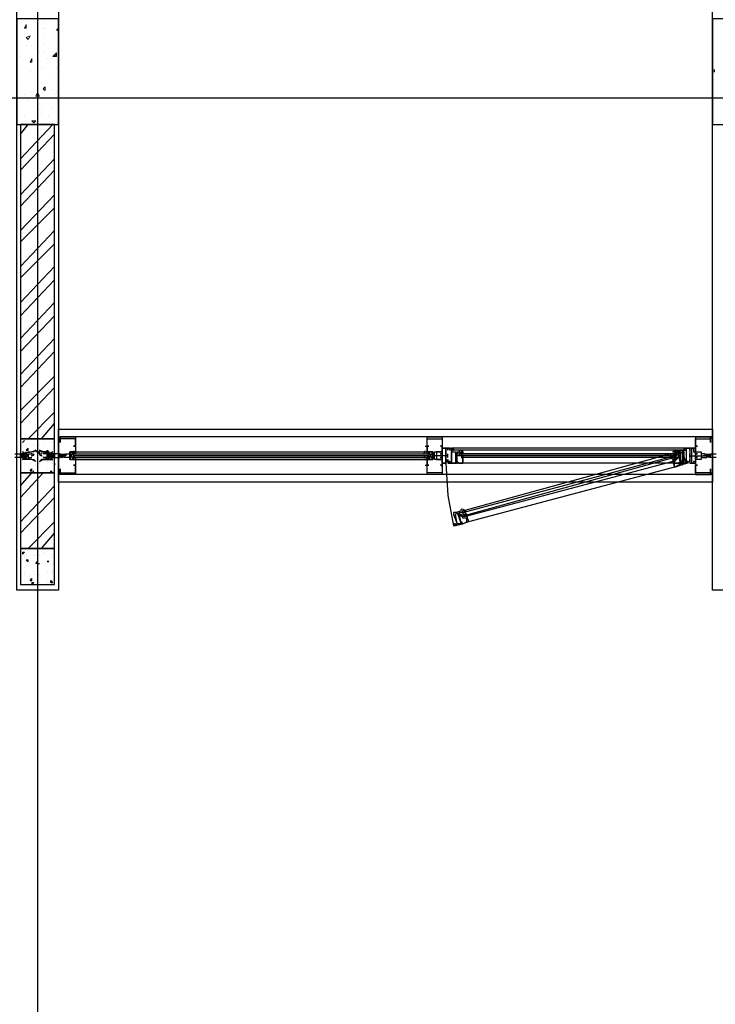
# Model space of a CAD drawing. Header units: millimetres. Extents: x 0 to 420, y 0 to 297.
# Tile 42 of 95: x 193 to 209, y 122 to 144. Entities that reach past the tile are written whole.
import ezdxf

# ---------------------------------------------------------------- set-up
doc = ezdxf.new("R2010")
doc.units = ezdxf.units.MM
doc.layers.add('LINE_000000', color=7, linetype='Continuous')

msp = doc.modelspace()

# ---------------------------------------------------------------- linework, layer by layer
at = {"layer": 'LINE_000000', "lineweight": 25}
for p, q in [((193.548, 231.606), (193.548, 85.937)), ((235.924, 142.155), (140.928, 142.155)), ((193.167, 140.801), (193.887, 141.563)), ((193.167, 141.351), (193.336, 141.563)), ((193.167, 140.547), (193.929, 141.351)), ((193.167, 139.996), (193.929, 140.801)), ((193.167, 139.742), (193.929, 140.547)), ((193.167, 139.192), (193.929, 139.996)), ((193.167, 138.938), (193.929, 139.7)), ((193.167, 138.388), (193.929, 139.192)), ((193.167, 138.134), (193.929, 138.896)), ((193.167, 137.583), (193.929, 138.388)), ((193.167, 137.287), (193.929, 138.091)), ((193.167, 136.779), (193.929, 137.583)), ((193.167, 136.483), (193.929, 137.287)), ((193.167, 135.975), (193.929, 136.779)), ((193.167, 135.678), (193.929, 136.483)), ((193.167, 135.17), (193.929, 135.932)), ((193.167, 134.874), (193.929, 135.678)), ((193.336, 134.535), (193.929, 135.128)), ((193.633, 134.535), (193.929, 134.874)), ((193.209, 134.451), (193.252, 134.493)), ((193.209, 134.451), (193.252, 134.493)), ((193.209, 134.451), (193.209, 134.451)), ((193.675, 134.451), (193.675, 134.451)), ((193.844, 134.451), (193.844, 134.451)), ((193.887, 134.451), (193.887, 134.451)), ((194.014, 134.535), (194.014, 134.535)), ((194.014, 134.535), (194.014, 134.535)), ((194.056, 134.535), (194.056, 134.535)), ((194.056, 134.535), (194.056, 134.535)), ((208.661, 134.578), (194.395, 134.578)), ((202.269, 134.578), (202.48, 134.578)), ((208.619, 134.535), (208.619, 134.535)), ((208.619, 134.535), (208.619, 134.535)), ((208.661, 134.535), (208.661, 134.535)), ((208.661, 134.535), (208.661, 134.535)), ((193.209, 134.112), (193.167, 134.197)), ((193.252, 134.366), (193.252, 134.366)), ((193.252, 134.366), (193.252, 134.366)), ((193.294, 134.408), (193.294, 134.408)), ((193.294, 134.281), (193.336, 134.324)), ((193.294, 134.281), (193.336, 134.281)), ((193.336, 134.112), (193.294, 134.197)), ((193.294, 134.197), (193.294, 134.197)), ((193.336, 134.281), (193.336, 134.324)), ((193.336, 134.197), (193.421, 134.197)), ((193.463, 134.408), (193.463, 134.408)), ((193.506, 134.366), (193.506, 134.366)), ((193.506, 134.239), (193.506, 134.239)), ((193.548, 134.366), (193.548, 134.366)), ((193.548, 134.239), (193.59, 134.239)), ((193.548, 134.239), (193.59, 134.197)), ((193.548, 134.197), (193.548, 134.197)), ((193.59, 134.408), (193.59, 134.408)), ((193.59, 134.197), (193.59, 134.239)), ((193.633, 134.239), (193.633, 134.239)), ((193.76, 134.197), (193.675, 134.197)), ((193.76, 134.239), (193.76, 134.281)), ((193.802, 134.239), (193.76, 134.281)), ((193.76, 134.239), (193.802, 134.239)), ((193.76, 134.112), (193.802, 134.197)), ((193.887, 134.366), (193.887, 134.366)), ((193.887, 134.239), (193.887, 134.239)), ((193.887, 134.112), (193.929, 134.197)), ((193.929, 134.281), (193.929, 134.281)), ((194.352, 134.07), (194.268, 134.239)), ((194.352, 134.197), (202.311, 134.197)), ((194.352, 134.197), (194.352, 134.197)), ((194.352, 134.197), (194.352, 134.197)), ((194.395, 134.366), (194.395, 134.366)), ((194.395, 134.239), (202.269, 134.239)), ((194.395, 134.197), (194.395, 134.197)), ((202.226, 134.366), (202.311, 134.366)), ((202.269, 134.366), (202.269, 134.366)), ((202.269, 134.197), (202.269, 134.197)), ((202.311, 134.07), (202.396, 134.239)), ((202.311, 134.197), (202.311, 134.197)), ((202.311, 134.197), (202.311, 134.197)), ((202.565, 134.366), (202.565, 134.366)), ((202.565, 134.366), (202.565, 134.366)), ((202.607, 134.366), (202.565, 134.366)), ((202.607, 134.408), (202.607, 134.324)), ((202.607, 134.366), (202.607, 134.366)), ((202.607, 134.366), (202.607, 134.366)), ((202.692, 134.112), (202.692, 134.197)), ((202.734, 134.197), (202.734, 134.197)), ((202.819, 134.281), (202.819, 134.281)), ((202.819, 134.281), (202.819, 134.281)), ((208.026, 134.324), (202.861, 134.324)), ((208.026, 134.281), (202.861, 134.281)), ((202.988, 134.197), (202.988, 134.239)), ((207.857, 134.197), (202.988, 134.197)), ((207.857, 134.197), (202.988, 134.197)), ((202.988, 134.197), (202.988, 134.154)), ((203.031, 134.239), (203.031, 134.239)), ((203.031, 134.239), (203.031, 134.239)), ((207.814, 134.281), (203.073, 134.281)), ((203.073, 134.239), (203.073, 134.239)), ((207.73, 134.197), (203.115, 132.927)), ((207.814, 134.239), (207.814, 134.239)), ((207.857, 134.197), (207.857, 134.239)), ((207.857, 134.239), (207.857, 134.239)), ((207.857, 134.239), (207.857, 134.239)), ((207.857, 134.197), (207.857, 134.154)), ((208.026, 134.281), (208.026, 134.281)), ((208.068, 134.281), (208.068, 134.281)), ((208.153, 134.197), (208.153, 134.197)), ((208.28, 134.366), (208.28, 134.366)), ((208.28, 134.366), (208.322, 134.366)), ((193.167, 134.112), (193.167, 134.112)), ((193.167, 134.112), (193.167, 134.112)), ((193.252, 134.154), (193.252, 134.112)), ((193.252, 134.154), (193.252, 134.154)), ((193.252, 133.985), (193.252, 133.985)), ((193.294, 134.154), (193.294, 134.154)), ((193.336, 134.112), (193.421, 134.112)), ((193.379, 133.985), (193.379, 133.985)), ((193.463, 134.07), (193.463, 134.07)), ((193.548, 133.985), (193.548, 133.985)), ((193.59, 133.985), (193.59, 133.985)), ((193.76, 134.112), (193.675, 134.112)), ((193.76, 134.027), (193.76, 134.027)), ((193.76, 134.027), (193.76, 134.027)), ((193.844, 134.154), (193.844, 134.112)), ((193.887, 134.07), (193.887, 134.07)), ((193.887, 134.027), (193.887, 134.027)), ((193.887, 134.027), (193.887, 134.027)), ((193.887, 133.985), (193.887, 133.985)), ((193.929, 134.112), (193.929, 134.112)), ((193.929, 134.112), (193.929, 134.112)), ((193.929, 133.985), (193.929, 133.985)), ((193.929, 133.985), (193.929, 133.943)), ((194.352, 134.154), (202.311, 134.154)), ((194.352, 134.112), (202.311, 134.112)), ((194.352, 134.112), (194.352, 134.112)), ((194.352, 134.112), (194.352, 134.112)), ((194.395, 134.112), (194.395, 134.112)), ((194.395, 134.07), (202.269, 134.07)), ((202.269, 134.112), (202.269, 134.112)), ((202.311, 134.112), (202.311, 134.112)), ((202.311, 134.112), (202.311, 134.112)), ((202.396, 134.154), (202.396, 134.154)), ((202.438, 134.154), (202.396, 134.154)), ((202.396, 134.154), (202.396, 134.154)), ((202.396, 134.154), (202.396, 134.154)), ((202.438, 134.154), (202.396, 134.154)), ((202.396, 134.154), (202.396, 134.154)), ((202.438, 134.154), (202.396, 134.154)), ((202.396, 134.154), (202.396, 134.154)), ((202.438, 134.154), (202.438, 134.154)), ((202.48, 134.154), (202.438, 134.154)), ((202.48, 134.154), (202.438, 134.154)), ((202.438, 134.154), (202.438, 134.154)), ((202.48, 134.154), (202.438, 134.154)), ((202.438, 134.154), (202.438, 134.154)), ((202.438, 134.154), (202.438, 134.154)), ((202.48, 134.154), (202.48, 134.154)), ((202.523, 134.154), (202.48, 134.154)), ((202.523, 134.154), (202.48, 134.154)), ((202.48, 134.154), (202.48, 134.154)), ((202.48, 134.154), (202.48, 134.154)), ((202.48, 134.154), (202.48, 134.154)), ((202.48, 134.154), (202.48, 134.154)), ((202.523, 134.154), (202.523, 134.154)), ((202.523, 134.154), (202.523, 134.154)), ((202.523, 134.154), (202.523, 134.154)), ((202.565, 134.154), (202.523, 134.154)), ((202.523, 134.154), (202.523, 134.154)), ((202.523, 134.154), (202.523, 134.154)), ((202.523, 134.154), (202.523, 134.154)), ((202.734, 134.154), (202.565, 134.154)), ((202.565, 134.154), (202.565, 134.154)), ((202.565, 134.154), (202.565, 134.154)), ((202.565, 134.154), (202.565, 134.154)), ((202.607, 134.154), (202.565, 134.154)), ((202.607, 134.154), (202.565, 134.154)), ((202.607, 134.154), (202.565, 134.154)), ((202.565, 134.154), (202.565, 134.154)), ((202.565, 134.154), (202.565, 134.154)), ((202.607, 134.154), (202.607, 134.154)), ((202.607, 134.154), (202.607, 134.154)), ((202.607, 134.154), (202.607, 134.154)), ((202.607, 134.154), (202.607, 134.154)), ((202.65, 134.154), (202.607, 134.154)), ((202.65, 134.154), (202.607, 134.154)), ((202.65, 134.154), (202.607, 134.154)), ((202.607, 134.154), (202.607, 134.154)), ((202.607, 134.154), (202.607, 134.154)), ((202.65, 134.154), (202.65, 134.154)), ((202.65, 134.154), (202.65, 134.154)), ((202.65, 134.154), (202.65, 134.154)), ((202.65, 134.154), (202.65, 134.154)), ((202.692, 134.154), (202.65, 134.154)), ((202.692, 134.154), (202.65, 134.154)), ((202.692, 134.154), (202.65, 134.154)), ((202.65, 134.154), (202.65, 134.154)), ((202.65, 134.154), (202.65, 134.154)), ((202.692, 134.154), (202.692, 134.154)), ((202.692, 134.154), (202.692, 134.154)), ((202.692, 134.154), (202.692, 134.154)), ((202.692, 134.154), (202.692, 134.154)), ((202.692, 134.154), (202.692, 134.154)), ((202.692, 133.985), (202.692, 133.985)), ((202.734, 134.112), (202.734, 134.154)), ((202.734, 134.027), (202.734, 134.027)), ((202.777, 133.985), (202.734, 133.985)), ((202.734, 133.985), (202.734, 133.985)), ((202.777, 134.027), (202.777, 134.027)), ((202.777, 133.985), (202.777, 133.985)), ((207.857, 134.154), (202.988, 134.154)), ((202.988, 134.154), (202.988, 134.154)), ((203.031, 134.154), (203.031, 134.154)), ((203.031, 134.154), (203.031, 134.154)), ((203.073, 134.154), (203.073, 134.154)), ((207.814, 134.112), (203.073, 134.112)), ((207.814, 133.985), (203.073, 133.985)), ((207.772, 134.027), (203.158, 132.8)), ((207.772, 134.154), (207.772, 134.154)), ((207.772, 134.154), (207.772, 134.154)), ((207.772, 134.154), (207.772, 134.112)), ((207.772, 134.07), (207.772, 134.07)), ((207.814, 134.154), (207.814, 134.154)), ((207.814, 134.154), (207.857, 134.154)), ((207.814, 134.154), (207.814, 134.154)), ((207.814, 134.154), (207.814, 134.154)), ((207.857, 134.07), (207.814, 134.112)), ((207.814, 134.07), (207.814, 134.07)), ((207.814, 134.07), (207.814, 134.07)), ((207.857, 134.154), (207.857, 134.154)), ((207.857, 134.154), (207.857, 134.154)), ((207.857, 134.154), (207.857, 134.154)), ((208.111, 134.027), (208.111, 134.027)), ((208.111, 134.027), (208.111, 134.027)), ((208.111, 134.027), (208.111, 133.985)), ((208.111, 133.985), (208.111, 133.985)), ((208.153, 134.154), (208.322, 134.154)), ((208.153, 134.154), (208.153, 134.154)), ((208.153, 134.154), (208.195, 134.154)), ((208.153, 134.154), (208.153, 134.154)), ((208.153, 134.154), (208.195, 134.154)), ((208.153, 134.027), (208.153, 134.027)), ((208.153, 133.985), (208.153, 133.985)), ((208.153, 133.985), (208.153, 133.985)), ((208.195, 134.154), (208.238, 134.154)), ((208.195, 134.154), (208.195, 134.154)), ((208.195, 134.154), (208.195, 134.154)), ((208.195, 134.154), (208.195, 134.154)), ((208.195, 134.154), (208.195, 134.154)), ((208.238, 134.154), (208.28, 134.154)), ((208.238, 134.154), (208.238, 134.154)), ((208.238, 134.154), (208.28, 134.154)), ((208.238, 134.154), (208.238, 134.154)), ((208.238, 134.154), (208.28, 134.154)), ((208.238, 134.154), (208.238, 134.154)), ((208.238, 134.154), (208.238, 134.154)), ((208.238, 134.154), (208.238, 134.154)), ((208.28, 134.154), (208.322, 134.154)), ((208.28, 134.154), (208.28, 134.154)), ((208.28, 134.154), (208.322, 134.154)), ((208.28, 134.154), (208.28, 134.154)), ((208.28, 134.154), (208.322, 134.154)), ((208.28, 134.154), (208.28, 134.154)), ((208.28, 134.154), (208.28, 134.154)), ((208.322, 134.154), (208.365, 134.154)), ((208.322, 134.154), (208.322, 134.154)), ((208.322, 134.154), (208.322, 134.154)), ((208.322, 134.154), (208.322, 134.154)), ((208.365, 134.154), (208.407, 134.154)), ((208.365, 134.154), (208.365, 134.154)), ((208.365, 134.154), (208.365, 134.154)), ((208.365, 134.154), (208.365, 134.154)), ((208.365, 134.154), (208.365, 134.154)), ((208.365, 134.154), (208.365, 134.154)), ((208.365, 134.154), (208.365, 134.154)), ((208.407, 134.154), (208.449, 134.154)), ((208.407, 134.154), (208.407, 134.154)), ((208.407, 134.154), (208.407, 134.154)), ((208.407, 134.154), (208.449, 134.154)), ((208.407, 134.154), (208.407, 134.154)), ((208.407, 134.154), (208.407, 134.154)), ((208.407, 134.154), (208.449, 134.154)), ((208.407, 134.154), (208.407, 134.154)), ((208.407, 134.154), (208.407, 134.154)), ((208.449, 134.154), (208.492, 134.154)), ((208.449, 134.154), (208.449, 134.154)), ((208.449, 134.154), (208.449, 134.154)), ((208.449, 134.154), (208.449, 134.154)), ((208.449, 134.154), (208.492, 134.154)), ((208.492, 134.154), (208.449, 134.154)), ((208.449, 134.154), (208.449, 134.154)), ((208.492, 134.154), (208.492, 134.154)), ((208.492, 134.154), (208.492, 134.154)), ((208.492, 134.154), (208.492, 134.154)), ((193.167, 133.9), (193.167, 133.9)), ((193.167, 133.477), (193.421, 133.773)), ((193.167, 133.223), (193.675, 133.773)), ((193.252, 133.943), (193.252, 133.943)), ((193.379, 133.816), (193.421, 133.858)), ((193.379, 133.816), (193.421, 133.816)), ((193.421, 133.816), (193.421, 133.858)), ((193.421, 133.773), (193.463, 133.816)), ((193.421, 133.773), (193.463, 133.816)), ((193.421, 133.773), (193.421, 133.773)), ((193.506, 133.943), (193.506, 133.943)), ((193.548, 133.773), (193.548, 133.773)), ((193.59, 133.773), (193.59, 133.773)), ((193.76, 133.816), (193.76, 133.816)), ((193.844, 133.773), (193.844, 133.816)), ((193.887, 133.773), (193.844, 133.816)), ((193.844, 133.773), (193.887, 133.773)), ((193.887, 133.816), (193.887, 133.816)), ((194.056, 133.773), (194.014, 133.773)), ((194.056, 133.773), (194.056, 133.773)), ((194.395, 133.943), (194.395, 133.943)), ((202.226, 133.943), (202.311, 133.943)), ((202.269, 133.943), (202.269, 133.943)), ((202.269, 133.9), (202.269, 133.943)), ((202.565, 133.943), (202.565, 133.943)), ((202.565, 133.943), (202.565, 133.943)), ((202.607, 133.943), (202.607, 133.943)), ((202.607, 133.943), (202.607, 133.943)), ((207.814, 133.9), (203.2, 132.673)), ((208.28, 133.943), (208.28, 133.943)), ((208.619, 133.773), (208.619, 133.773)), ((208.619, 133.773), (208.661, 133.773)), ((208.661, 133.731), (194.395, 133.731)), ((193.167, 132.673), (193.929, 133.477)), ((193.167, 132.419), (193.929, 133.223)), ((203.073, 132.884), (203.073, 132.884)), ((203.073, 132.884), (203.073, 132.884)), ((203.115, 132.884), (203.073, 132.884)), ((203.073, 132.884), (203.073, 132.8)), ((203.115, 132.884), (203.115, 132.884)), ((203.115, 132.884), (203.115, 132.884)), ((193.336, 132.08), (193.929, 132.673)), ((203.073, 132.8), (203.073, 132.8)), ((203.073, 132.8), (203.073, 132.8)), ((203.115, 132.842), (203.115, 132.842)), ((203.115, 132.842), (203.115, 132.842)), ((193.633, 132.08), (193.929, 132.419)), ((193.209, 131.995), (193.252, 131.995)), ((193.209, 131.995), (193.209, 131.953)), ((193.209, 131.953), (193.252, 131.995)), ((193.675, 131.995), (193.675, 131.995)), ((193.252, 131.911), (193.252, 131.911)), ((193.252, 131.868), (193.252, 131.868)), ((193.294, 131.911), (193.294, 131.911)), ((193.294, 131.826), (193.336, 131.826)), ((193.294, 131.826), (193.336, 131.784)), ((193.336, 131.784), (193.336, 131.826)), ((193.463, 131.953), (193.463, 131.953)), ((193.506, 131.911), (193.506, 131.911)), ((193.548, 131.911), (193.548, 131.911)), ((193.59, 131.911), (193.59, 131.911)), ((193.76, 131.784), (193.76, 131.784)), ((193.76, 131.784), (193.802, 131.784)), ((193.802, 131.784), (193.76, 131.784)), ((193.844, 131.953), (193.844, 131.953)), ((193.887, 131.953), (193.887, 131.953)), ((193.887, 131.868), (193.887, 131.868)), ((193.929, 131.784), (193.929, 131.784)), ((193.252, 131.657), (193.252, 131.657)), ((193.294, 131.699), (193.294, 131.699)), ((193.294, 131.699), (193.294, 131.699)), ((193.463, 131.572), (193.463, 131.572)), ((193.506, 131.741), (193.506, 131.741)), ((193.548, 131.741), (193.59, 131.741)), ((193.548, 131.741), (193.59, 131.741)), ((193.548, 131.699), (193.548, 131.699)), ((193.59, 131.741), (193.59, 131.741)), ((193.633, 131.741), (193.633, 131.741)), ((193.76, 131.572), (193.76, 131.572)), ((193.76, 131.572), (193.76, 131.572)), ((193.887, 131.741), (193.887, 131.741)), ((193.887, 131.572), (193.887, 131.572)), ((193.887, 131.572), (193.887, 131.572)), ((193.167, 131.445), (193.167, 131.445)), ((193.252, 131.53), (193.252, 131.53)), ((193.252, 131.487), (193.252, 131.487)), ((193.379, 131.487), (193.379, 131.487)), ((193.379, 131.36), (193.421, 131.403)), ((193.379, 131.36), (193.421, 131.36)), ((193.421, 131.36), (193.421, 131.403)), ((193.506, 131.487), (193.506, 131.487)), ((193.548, 131.487), (193.548, 131.487)), ((193.59, 131.487), (193.59, 131.487)), ((193.844, 131.318), (193.844, 131.36)), ((193.887, 131.318), (193.844, 131.36)), ((193.887, 131.53), (193.887, 131.53)), ((193.887, 131.487), (193.887, 131.487)), ((193.887, 131.36), (193.887, 131.36)), ((193.929, 131.487), (193.929, 131.53)), ((193.929, 131.487), (193.929, 131.487)), ((193.421, 131.318), (193.463, 131.318)), ((193.421, 131.318), (193.421, 131.276)), ((193.421, 131.276), (193.463, 131.318)), ((193.548, 131.318), (193.548, 131.318)), ((193.59, 131.318), (193.59, 131.318)), ((193.76, 131.318), (193.76, 131.318)), ((193.844, 131.318), (193.887, 131.318))]:
    msp.add_line(p, q, dxfattribs=at)
at = {"layer": 'LINE_000000', "lineweight": 0}
for p, q in [((193.167, 143.764), (193.167, 143.764)), ((193.167, 143.764), (193.167, 143.764)), ((193.252, 143.722), (193.294, 143.806)), ((193.252, 143.722), (193.294, 143.722)), ((193.294, 143.722), (193.294, 143.806)), ((193.506, 143.849), (193.506, 143.849)), ((193.675, 143.849), (193.675, 143.849)), ((193.675, 143.722), (193.675, 143.722)), ((193.717, 143.722), (193.717, 143.722)), ((193.929, 143.764), (193.929, 143.764)), ((193.971, 143.679), (194.014, 143.722)), ((193.971, 143.679), (194.014, 143.679)), ((194.014, 143.679), (194.014, 143.722)), ((193.294, 143.51), (193.379, 143.552)), ((193.294, 143.51), (193.336, 143.468)), ((193.336, 143.468), (193.379, 143.552)), ((193.675, 143.51), (193.675, 143.51)), ((193.929, 143.51), (193.929, 143.51)), ((193.167, 143.425), (193.167, 143.425)), ((193.294, 143.341), (193.294, 143.341)), ((193.336, 143.425), (193.336, 143.425)), ((193.421, 143.341), (193.421, 143.341)), ((193.675, 143.383), (193.675, 143.383)), ((193.844, 143.341), (193.844, 143.341)), ((193.167, 143.087), (193.167, 143.087)), ((193.379, 142.96), (193.421, 143.044)), ((193.421, 142.96), (193.421, 143.044)), ((193.59, 143.171), (193.59, 143.171)), ((193.675, 143.171), (193.675, 143.171)), ((193.76, 143.044), (193.76, 143.044)), ((193.887, 143.087), (193.971, 143.171)), ((193.929, 143.087), (193.971, 143.129)), ((193.929, 143.087), (193.971, 143.087)), ((193.971, 143.087), (193.971, 143.129)), ((193.379, 142.96), (193.421, 142.96)), ((193.379, 142.96), (193.379, 142.96)), ((193.633, 142.79), (193.633, 142.79)), ((193.675, 142.833), (193.675, 142.833)), ((193.971, 142.833), (193.971, 142.833)), ((208.661, 142.833), (208.661, 142.833)), ((208.661, 142.79), (208.703, 142.79)), ((208.703, 142.96), (208.703, 142.96)), ((208.703, 142.748), (208.703, 142.79)), ((208.703, 142.79), (208.703, 142.79)), ((193.294, 142.706), (193.294, 142.706)), ((193.379, 142.748), (193.379, 142.748)), ((193.506, 142.621), (193.506, 142.621)), ((193.844, 142.663), (193.844, 142.663)), ((208.661, 142.748), (208.703, 142.748)), ((208.703, 142.579), (208.703, 142.579)), ((193.633, 142.494), (193.633, 142.494)), ((193.675, 142.367), (193.717, 142.409)), ((193.675, 142.367), (193.717, 142.325)), ((193.717, 142.325), (193.717, 142.409)), ((208.703, 142.452), (208.703, 142.452)), ((193.252, 142.24), (193.252, 142.24)), ((193.421, 142.282), (193.421, 142.282)), ((193.506, 142.198), (193.548, 142.282)), ((193.633, 142.155), (193.633, 142.155)), ((193.887, 142.325), (193.887, 142.325)), ((193.929, 142.24), (193.929, 142.24)), ((193.971, 142.282), (193.971, 142.282)), ((193.336, 142.113), (193.336, 142.113)), ((193.887, 141.944), (193.887, 141.944)), ((194.014, 141.944), (194.014, 141.944)), ((194.014, 141.944), (194.014, 141.944)), ((208.703, 142.113), (208.703, 142.113)), ((193.252, 141.774), (193.252, 141.774)), ((193.59, 141.901), (193.59, 141.901)), ((193.633, 141.901), (193.633, 141.901)), ((193.633, 141.817), (193.633, 141.817)), ((193.802, 141.774), (193.802, 141.774)), ((208.703, 141.774), (208.703, 141.774)), ((193.421, 141.647), (193.506, 141.647)), ((193.421, 141.647), (193.463, 141.605)), ((193.463, 141.605), (193.506, 141.647)), ((193.463, 141.647), (193.463, 141.647)), ((193.59, 141.563), (193.59, 141.563)), ((193.971, 141.605), (193.971, 141.605)), ((193.971, 141.563), (193.971, 141.563)), ((194.014, 141.605), (194.014, 141.605)), ((194.014, 134.154), (194.014, 134.154)), ((202.438, 134.154), (202.438, 134.154)), ((208.661, 134.154), (208.661, 134.154))]:
    msp.add_line(p, q, dxfattribs=at)
at = {"layer": 'LINE_000000', "lineweight": 25}
for points in [[(194.014, 159.935), (194.014, 131.149), (193.082, 131.149), (193.082, 159.935)], [(209.592, 131.149), (208.661, 131.149), (208.661, 158.962), (201.168, 158.962)], [(194.014, 134.578), (194.014, 134.535), (194.056, 134.578)], [(194.056, 134.535), (194.056, 134.578), (194.056, 134.535), (194.014, 134.578)], [(194.395, 134.578), (194.056, 134.578), (194.395, 134.578), (194.395, 134.239), (194.395, 134.197), (194.395, 134.239), (194.268, 134.239), (194.268, 134.154), (194.268, 134.07), (194.395, 134.07), (194.395, 134.112), (194.395, 134.07), (194.395, 133.731), (194.056, 133.731), (194.056, 133.858), (194.056, 133.816), (194.056, 133.773), (194.395, 133.773), (194.395, 133.9)], [(194.352, 134.366), (194.395, 134.366), (194.395, 134.408), (194.395, 134.535), (194.056, 134.535), (194.056, 134.493), (194.056, 134.451), (194.056, 134.578), (194.056, 134.493), (194.056, 134.578), (194.056, 134.493)], [(202.269, 134.324), (202.269, 134.408), (202.269, 134.535), (202.607, 134.535), (202.607, 134.408)], [(208.28, 134.578), (208.619, 134.578), (208.28, 134.578), (208.28, 134.239), (208.28, 134.197), (208.28, 134.239), (208.407, 134.239), (208.407, 134.154), (208.407, 134.07), (208.28, 134.07), (208.28, 134.112), (208.28, 134.07), (208.28, 133.731), (208.619, 133.731), (208.619, 133.858), (208.619, 133.816), (208.619, 133.773), (208.28, 133.773), (208.28, 133.9)], [(208.28, 134.324), (208.28, 134.408), (208.28, 134.535), (208.619, 134.535), (208.619, 134.493), (208.619, 134.451), (208.619, 134.578), (208.619, 134.493), (208.619, 134.578), (208.619, 134.493)], [(208.661, 134.578), (208.661, 134.535), (208.619, 134.578)], [(208.619, 134.535), (208.619, 134.578), (208.619, 134.535), (208.661, 134.578)], [(193.04, 134.197), (193.167, 134.197), (193.209, 134.197), (193.252, 134.197), (193.294, 134.197), (193.294, 134.239), (193.294, 134.197), (193.336, 134.239), (193.379, 134.239), (193.421, 134.239), (193.506, 134.281), (193.463, 134.239), (193.167, 134.197), (193.167, 134.112), (193.167, 134.112), (193.463, 134.07), (193.506, 134.027), (193.421, 134.07), (193.379, 134.07), (193.336, 134.07), (193.294, 134.07), (193.294, 134.112), (193.252, 134.112), (193.252, 134.07), (193.209, 134.112), (193.167, 134.112), (193.04, 134.112)], [(193.167, 134.112), (193.167, 134.197), (193.167, 134.112), (193.167, 134.154)], [(193.167, 134.197), (193.167, 134.154), (193.167, 134.197), (193.167, 134.154), (193.209, 134.197)], [(193.167, 134.197), (193.167, 134.154), (193.167, 134.197), (193.167, 134.154)], [(193.209, 134.112), (193.209, 134.154), (193.209, 134.197), (193.209, 134.112), (193.209, 134.197), (193.252, 134.112)], [(193.209, 134.154), (193.209, 134.197), (193.209, 134.154), (193.209, 134.197), (193.252, 134.154), (193.252, 134.197)], [(193.294, 134.112), (193.252, 134.154), (193.252, 134.112), (193.252, 134.154), (193.252, 134.112), (193.209, 134.197)], [(193.294, 134.197), (193.294, 134.154), (193.294, 134.197), (193.294, 134.154), (193.294, 134.197), (193.294, 134.154), (193.252, 134.197), (193.252, 134.154), (193.252, 134.197), (193.252, 134.154)], [(193.294, 134.197), (193.336, 134.154), (193.294, 134.112)], [(193.336, 134.197), (193.336, 134.154), (193.336, 134.197), (193.336, 134.154), (193.336, 134.112), (193.336, 134.154), (193.336, 134.112), (193.336, 134.154), (193.336, 134.112)], [(193.467, 134.173), (193.46, 134.178), (193.453, 134.182), (193.445, 134.186), (193.438, 134.19), (193.429, 134.192), (193.421, 134.194), (193.413, 134.196), (193.404, 134.197)], [(193.649, 134.197), (193.641, 134.196), (193.632, 134.194), (193.624, 134.192), (193.616, 134.19), (193.608, 134.186), (193.601, 134.182), (193.594, 134.178), (193.587, 134.173)], [(193.802, 134.197), (193.76, 134.154), (193.802, 134.112)], [(193.76, 134.197), (193.76, 134.154), (193.76, 134.197), (193.76, 134.154), (193.76, 134.112), (193.76, 134.154), (193.76, 134.112), (193.76, 134.154), (193.76, 134.112)], [(193.802, 134.197), (193.802, 134.154), (193.802, 134.197), (193.802, 134.154), (193.802, 134.197), (193.802, 134.154), (193.844, 134.197), (193.844, 134.154), (193.844, 134.197), (193.844, 134.154)], [(193.802, 134.112), (193.844, 134.154), (193.844, 134.112), (193.844, 134.154), (193.844, 134.112), (193.887, 134.197)], [(193.887, 134.112), (193.887, 134.154), (193.887, 134.197), (193.887, 134.112), (193.887, 134.197), (193.844, 134.112)], [(193.887, 134.154), (193.887, 134.197), (193.887, 134.154), (193.887, 134.197), (193.844, 134.154), (193.844, 134.197)], [(193.929, 134.197), (193.929, 134.154), (193.929, 134.197), (193.929, 134.154), (193.887, 134.197)], [(193.929, 134.112), (193.929, 134.197), (193.929, 134.112), (193.929, 134.154)], [(193.929, 134.197), (193.929, 134.154), (193.929, 134.197), (193.929, 134.154)], [(194.098, 134.112), (194.098, 134.154), (194.098, 134.197), (194.098, 134.112), (194.098, 134.197), (194.056, 134.112)], [(194.056, 134.112), (194.056, 134.154), (194.056, 134.197)], [(194.056, 134.197), (194.056, 134.154), (194.098, 134.112), (194.098, 134.154), (194.098, 134.112)], [(194.098, 134.154), (194.098, 134.197), (194.056, 134.154), (194.056, 134.197)], [(194.098, 134.197), (194.098, 134.154), (194.098, 134.197), (194.098, 134.154), (194.141, 134.197), (194.141, 134.154), (194.141, 134.197), (194.141, 134.154), (194.141, 134.197), (194.141, 134.154), (194.141, 134.197), (194.183, 134.154)], [(194.098, 134.112), (194.141, 134.154), (194.141, 134.112), (194.141, 134.154), (194.141, 134.112), (194.141, 134.154), (194.141, 134.112), (194.183, 134.197), (194.183, 134.154)], [(194.183, 134.197), (194.268, 134.197), (194.268, 134.154), (194.268, 134.112), (194.141, 134.112)], [(194.395, 134.366), (194.395, 134.366), (194.395, 134.239), (194.268, 134.239), (194.268, 134.07), (194.395, 134.07), (194.395, 133.943)], [(194.268, 134.07), (194.268, 134.239), (194.352, 134.239), (194.352, 134.07), (194.268, 134.07), (194.352, 134.239)], [(194.358, 134.238), (194.35, 134.236), (194.343, 134.234), (194.336, 134.232), (194.329, 134.229), (194.322, 134.226), (194.315, 134.222), (194.309, 134.217), (194.303, 134.212)], [(194.352, 134.262), (194.353, 134.251), (194.356, 134.24), (194.36, 134.23), (194.366, 134.221), (194.373, 134.213), (194.381, 134.207), (194.391, 134.202), (194.402, 134.198)], [(202.177, 134.198), (202.188, 134.202), (202.197, 134.207), (202.206, 134.213), (202.213, 134.221), (202.219, 134.23), (202.223, 134.24), (202.226, 134.251), (202.226, 134.262)], [(202.318, 134.212), (202.312, 134.217), (202.306, 134.222), (202.299, 134.226), (202.292, 134.229), (202.285, 134.232), (202.278, 134.234), (202.271, 134.236), (202.263, 134.238)], [(202.269, 134.366), (202.269, 134.366), (202.269, 134.239), (202.396, 134.239), (202.396, 134.07), (202.269, 134.07), (202.269, 133.943)], [(202.396, 134.07), (202.396, 134.239), (202.311, 134.239), (202.311, 134.07), (202.396, 134.07), (202.311, 134.239)], [(202.607, 133.943), (202.607, 133.943), (202.607, 134.07), (202.438, 134.07), (202.438, 134.239), (202.607, 134.239), (202.607, 134.366)], [(202.734, 134.154), (202.734, 134.154), (202.734, 134.197)], [(202.905, 134.242), (202.909, 134.227), (202.915, 134.212), (202.923, 134.199), (202.933, 134.187), (202.945, 134.177), (202.958, 134.168), (202.972, 134.161), (202.987, 134.157)], [(202.905, 134.242), (202.909, 134.227), (202.915, 134.212), (202.923, 134.199), (202.933, 134.187), (202.945, 134.177), (202.958, 134.168), (202.972, 134.161), (202.987, 134.157)], [(202.992, 134.263), (202.991, 134.262), (202.99, 134.261), (202.988, 134.26), (202.987, 134.259), (202.986, 134.258), (202.984, 134.257), (202.983, 134.256), (202.982, 134.255)], [(203.047, 134.281), (203.042, 134.281), (203.037, 134.28), (203.033, 134.28), (203.028, 134.279), (203.024, 134.278), (203.019, 134.276), (203.015, 134.275), (203.01, 134.273)], [(203.032, 134.288), (203.035, 134.28), (203.039, 134.272), (203.043, 134.265), (203.049, 134.258), (203.055, 134.252), (203.062, 134.248), (203.07, 134.244), (203.079, 134.241)], [(203.079, 134.195), (203.07, 134.192), (203.062, 134.188), (203.055, 134.183), (203.049, 134.178), (203.043, 134.171), (203.039, 134.164), (203.035, 134.156), (203.032, 134.148)], [(207.766, 134.196), (207.761, 134.196), (207.756, 134.197), (207.752, 134.197), (207.747, 134.197), (207.742, 134.196), (207.738, 134.196), (207.733, 134.195), (207.728, 134.194)], [(207.766, 134.241), (207.775, 134.244), (207.783, 134.248), (207.79, 134.252), (207.796, 134.258), (207.802, 134.265), (207.806, 134.272), (207.81, 134.28), (207.813, 134.288)], [(207.813, 134.148), (207.81, 134.156), (207.806, 134.164), (207.802, 134.171), (207.796, 134.178), (207.79, 134.183), (207.783, 134.188), (207.775, 134.192), (207.766, 134.195)], [(207.798, 134.186), (207.797, 134.186), (207.795, 134.187), (207.793, 134.188), (207.792, 134.188), (207.79, 134.189), (207.789, 134.19), (207.787, 134.19), (207.786, 134.191)], [(207.835, 134.273), (207.83, 134.275), (207.826, 134.276), (207.821, 134.278), (207.817, 134.279), (207.812, 134.28), (207.807, 134.28), (207.803, 134.281), (207.798, 134.281)], [(207.814, 134.239), (207.814, 134.197), (207.857, 134.239)], [(207.815, 134.157), (207.831, 134.161), (207.845, 134.168), (207.858, 134.177), (207.87, 134.187), (207.88, 134.199), (207.888, 134.212), (207.894, 134.227), (207.898, 134.242)], [(207.815, 134.157), (207.831, 134.161), (207.845, 134.168), (207.858, 134.177), (207.87, 134.187), (207.88, 134.199), (207.888, 134.212), (207.894, 134.227), (207.898, 134.242)], [(207.863, 134.255), (207.862, 134.256), (207.861, 134.257), (207.859, 134.258), (207.858, 134.259), (207.857, 134.26), (207.855, 134.261), (207.854, 134.262), (207.853, 134.263)], [(208.28, 134.366), (208.28, 134.366), (208.28, 134.239), (208.407, 134.239), (208.407, 134.07), (208.28, 134.07), (208.28, 133.943)], [(208.492, 134.197), (208.407, 134.197), (208.407, 134.154), (208.407, 134.112), (208.534, 134.112)], [(208.576, 134.197), (208.576, 134.154), (208.576, 134.197), (208.576, 134.154), (208.534, 134.197), (208.534, 134.154), (208.534, 134.197), (208.534, 134.154), (208.534, 134.197), (208.534, 134.154), (208.534, 134.197), (208.492, 134.154)], [(208.576, 134.112), (208.534, 134.154), (208.534, 134.112), (208.534, 134.154), (208.534, 134.112), (208.534, 134.154), (208.534, 134.112), (208.492, 134.197), (208.492, 134.154)], [(208.576, 134.112), (208.576, 134.154), (208.576, 134.197), (208.576, 134.112), (208.576, 134.197), (208.619, 134.112)], [(208.619, 134.197), (208.619, 134.154), (208.576, 134.112), (208.576, 134.154), (208.576, 134.112)], [(208.576, 134.154), (208.576, 134.197), (208.619, 134.154), (208.619, 134.197)], [(208.746, 134.112), (208.619, 134.112), (208.619, 134.197), (208.746, 134.197)], [(208.619, 134.112), (208.619, 134.154), (208.619, 134.197)], [(193.167, 134.112), (193.167, 134.154), (193.167, 134.112), (193.167, 134.154), (193.167, 134.112), (193.209, 134.154), (193.209, 134.112), (193.209, 134.154)], [(193.252, 134.112), (193.209, 134.154), (193.209, 134.112), (193.209, 134.154), (193.209, 134.112)], [(193.294, 134.07), (193.209, 134.07), (193.294, 134.112)], [(193.404, 134.154), (193.413, 134.155), (193.421, 134.157), (193.429, 134.159), (193.438, 134.161), (193.445, 134.165), (193.453, 134.169), (193.46, 134.173), (193.467, 134.178)], [(193.587, 134.178), (193.594, 134.173), (193.601, 134.169), (193.608, 134.165), (193.616, 134.161), (193.624, 134.159), (193.632, 134.157), (193.641, 134.155), (193.649, 134.154)], [(193.802, 134.07), (193.887, 134.07), (193.802, 134.112)], [(193.844, 134.112), (193.887, 134.154), (193.887, 134.112), (193.887, 134.154), (193.887, 134.112)], [(193.929, 134.112), (193.929, 134.154), (193.929, 134.112), (193.929, 134.154), (193.929, 134.112), (193.887, 134.154), (193.887, 134.112), (193.887, 134.154)], [(194.098, 134.154), (194.098, 134.112), (194.098, 134.154), (194.098, 134.112)], [(194.303, 134.139), (194.309, 134.134), (194.315, 134.129), (194.322, 134.125), (194.329, 134.122), (194.336, 134.119), (194.343, 134.117), (194.35, 134.115), (194.358, 134.113)], [(194.402, 134.153), (194.391, 134.149), (194.381, 134.144), (194.373, 134.138), (194.366, 134.13), (194.36, 134.121), (194.356, 134.111), (194.353, 134.1), (194.352, 134.089)], [(202.226, 134.089), (202.226, 134.1), (202.223, 134.111), (202.219, 134.121), (202.213, 134.13), (202.206, 134.138), (202.197, 134.144), (202.188, 134.149), (202.177, 134.153)], [(202.263, 134.113), (202.271, 134.115), (202.278, 134.117), (202.285, 134.119), (202.292, 134.122), (202.299, 134.125), (202.306, 134.129), (202.312, 134.134), (202.318, 134.139)], [(202.692, 133.985), (202.734, 133.265), (202.861, 132.588)], [(202.746, 134.027), (202.742, 134.026), (202.738, 134.025), (202.733, 134.023), (202.729, 134.022), (202.726, 134.02), (202.722, 134.018), (202.718, 134.015), (202.715, 134.012)], [(202.734, 134.027), (202.777, 134.027), (202.777, 133.985)], [(203.031, 134.112), (203.073, 134.112), (203.031, 134.154), (203.073, 134.154), (203.073, 134.112), (203.073, 133.985), (202.946, 133.985), (202.946, 134.027), (202.946, 133.985), (202.946, 134.027)], [(202.946, 134.027), (202.988, 133.985), (203.073, 133.985), (203.073, 134.112), (203.031, 134.112)], [(202.982, 134.181), (202.989, 134.175), (202.997, 134.17), (203.005, 134.165), (203.014, 134.161), (203.023, 134.158), (203.032, 134.156), (203.042, 134.155), (203.051, 134.154)], [(203.073, 132.884), (207.814, 134.154), (207.814, 134.112), (203.073, 132.8)], [(207.697, 134.12), (207.705, 134.125), (207.711, 134.131), (207.717, 134.137), (207.721, 134.144), (207.725, 134.152), (207.728, 134.16), (207.729, 134.169), (207.73, 134.177)], [(207.764, 134.079), (207.76, 134.086), (207.754, 134.093), (207.748, 134.098), (207.741, 134.103), (207.733, 134.107), (207.725, 134.11), (207.716, 134.111), (207.708, 134.112)], [(207.779, 134.031), (207.788, 134.034), (207.797, 134.038), (207.805, 134.042), (207.813, 134.047), (207.82, 134.053), (207.827, 134.06), (207.833, 134.067), (207.839, 134.075)], [(207.794, 134.154), (207.803, 134.155), (207.813, 134.156), (207.822, 134.158), (207.831, 134.161), (207.84, 134.165), (207.848, 134.17), (207.856, 134.175), (207.863, 134.181)], [(207.857, 134.112), (207.814, 134.112), (207.814, 134.154), (207.814, 134.112), (207.814, 133.985), (207.941, 133.985), (207.941, 134.027), (207.941, 133.985), (207.941, 134.027)], [(207.941, 134.027), (207.899, 133.985), (207.814, 133.985), (207.814, 134.112), (207.857, 134.112)], [(208.13, 134.012), (208.127, 134.015), (208.123, 134.018), (208.119, 134.02), (208.116, 134.022), (208.112, 134.023), (208.107, 134.025), (208.103, 134.026), (208.099, 134.027)], [(208.576, 134.154), (208.576, 134.112), (208.576, 134.154), (208.576, 134.112)], [(194.014, 133.731), (194.014, 133.731), (194.056, 133.773), (194.056, 133.731)], [(194.395, 133.9), (194.395, 133.943), (194.352, 133.943)], [(202.607, 133.9), (202.607, 133.773), (202.269, 133.773), (202.269, 133.9)], [(202.607, 133.9), (202.607, 133.943), (202.565, 133.943)], [(208.28, 133.9), (208.28, 133.943), (208.322, 133.943)], [(208.661, 133.731), (208.661, 133.731), (208.619, 133.773), (208.619, 133.731)], [(203.014, 132.932), (203.013, 132.931), (203.012, 132.93), (203.011, 132.928), (203.01, 132.927), (203.009, 132.926), (203.008, 132.924), (203.007, 132.923), (203.006, 132.922)], [(203.062, 132.964), (203.058, 132.962), (203.053, 132.961), (203.049, 132.959), (203.045, 132.957), (203.041, 132.954), (203.037, 132.952), (203.033, 132.949), (203.029, 132.947)], [(203.081, 132.96), (203.085, 132.953), (203.091, 132.946), (203.097, 132.94), (203.104, 132.935), (203.112, 132.932), (203.12, 132.929), (203.129, 132.927), (203.137, 132.927)], [(203.148, 132.876), (203.14, 132.871), (203.134, 132.866), (203.128, 132.859), (203.124, 132.852), (203.12, 132.844), (203.117, 132.836), (203.116, 132.828), (203.115, 132.819)], [(203.047, 132.811), (203.056, 132.807), (203.065, 132.804), (203.074, 132.802), (203.083, 132.8), (203.093, 132.8), (203.102, 132.8), (203.112, 132.801), (203.121, 132.803)], [(203.115, 132.8), (203.115, 132.842), (203.073, 132.842)]]:
    msp.add_lwpolyline(points, dxfattribs=at)
for points in [[(193.082, 141.563), (194.014, 141.563), (194.014, 143.933), (193.082, 143.933), (193.082, 141.563)], [(208.661, 141.563), (209.592, 141.563), (209.592, 143.933), (208.661, 143.933), (208.661, 141.563)], [(193.167, 134.535), (193.929, 134.535), (193.929, 141.563), (193.167, 141.563), (193.167, 134.535)], [(194.014, 133.562), (194.014, 134.747), (208.661, 134.747), (208.661, 133.562), (194.014, 133.562)], [(193.929, 134.535), (193.167, 134.535), (193.167, 133.773), (193.929, 133.773), (193.929, 134.535)], [(202.607, 134.578), (202.607, 134.239), (202.607, 134.197), (202.607, 134.239), (202.48, 134.239), (202.48, 134.154), (202.48, 134.07), (202.607, 134.07), (202.607, 134.112), (202.607, 134.07), (202.607, 133.731), (202.269, 133.731), (202.269, 134.07), (202.269, 134.112), (202.269, 134.07), (202.396, 134.07), (202.396, 134.154), (202.396, 134.239), (202.269, 134.239), (202.269, 134.197), (202.269, 134.239), (202.269, 134.578), (202.607, 134.578)], [(193.294, 134.197), (193.209, 134.239), (193.294, 134.197)], [(193.209, 134.154), (193.209, 134.197), (193.209, 134.154)], [(193.252, 134.197), (193.294, 134.112), (193.252, 134.197)], [(193.252, 134.154), (193.252, 134.112), (193.252, 134.197), (193.252, 134.154)], [(193.294, 134.197), (193.294, 134.112), (193.294, 134.197)], [(193.336, 134.197), (193.336, 134.112), (193.336, 134.197)], [(193.506, 134.239), (193.548, 134.281), (193.548, 134.239), (193.506, 134.239)], [(193.929, 134.112), (193.633, 134.07), (193.59, 134.027), (193.675, 134.07), (193.717, 134.07), (193.76, 134.07), (193.802, 134.07), (193.802, 134.112), (193.844, 134.112), (193.887, 134.112), (193.929, 134.112), (194.056, 134.112), (194.056, 134.197), (193.929, 134.197), (193.887, 134.197), (193.844, 134.197), (193.802, 134.197), (193.802, 134.239), (193.802, 134.197), (193.76, 134.239), (193.717, 134.239), (193.675, 134.239), (193.59, 134.281), (193.633, 134.239), (193.929, 134.197), (193.929, 134.112)], [(193.76, 134.197), (193.76, 134.112), (193.76, 134.197)], [(193.802, 134.197), (193.887, 134.239), (193.802, 134.197)], [(193.844, 134.197), (193.802, 134.112), (193.844, 134.197)], [(193.802, 134.197), (193.802, 134.112), (193.802, 134.197)], [(193.844, 134.154), (193.844, 134.112), (193.844, 134.197), (193.844, 134.154)], [(193.887, 134.154), (193.887, 134.197), (193.887, 134.154)], [(194.141, 134.197), (194.098, 134.112), (194.141, 134.197), (194.141, 134.112), (194.141, 134.197)], [(194.352, 134.366), (194.395, 134.366), (194.352, 134.366)], [(202.311, 134.366), (202.269, 134.366), (202.311, 134.366)], [(202.311, 134.197), (202.269, 134.197), (202.311, 134.197)], [(202.565, 134.112), (202.607, 134.112), (202.607, 134.07), (202.607, 134.239), (202.607, 134.197), (202.565, 134.197), (202.607, 134.197), (202.607, 134.112), (202.565, 134.112)], [(202.777, 134.281), (202.777, 134.324), (202.734, 134.324), (202.734, 134.281), (202.734, 134.324), (202.692, 134.324), (202.692, 134.027), (202.734, 134.07), (202.734, 134.027), (202.692, 134.027), (202.692, 133.985), (202.607, 133.985), (202.607, 134.027), (202.607, 133.985), (202.692, 133.985), (202.692, 134.324), (202.607, 134.324), (202.607, 134.239), (202.607, 134.324), (202.861, 134.324), (202.861, 134.281), (202.819, 134.281), (202.861, 134.281), (202.861, 134.324), (202.819, 134.324), (202.819, 134.281), (202.777, 134.281)], [(202.946, 134.239), (202.988, 134.239), (203.031, 134.239), (203.073, 134.239), (203.031, 134.239), (203.073, 134.239), (203.073, 134.281), (202.861, 134.281), (202.819, 134.281), (202.819, 134.239), (202.819, 133.985), (202.777, 133.985), (202.777, 134.027), (202.734, 134.027), (202.777, 134.027), (202.777, 133.985), (202.734, 133.985), (202.946, 133.985), (202.946, 134.027), (202.946, 133.985), (202.946, 134.027), (202.946, 134.239)], [(202.861, 134.281), (202.819, 134.281), (202.861, 134.281), (202.861, 134.324), (202.819, 134.324), (202.819, 134.281), (202.861, 134.281)], [(202.819, 134.239), (202.904, 134.239), (202.904, 133.985), (202.819, 133.985), (202.819, 134.239)], [(202.946, 134.197), (202.946, 134.239), (202.946, 134.197)], [(202.988, 134.197), (207.857, 134.197), (202.988, 134.197)], [(203.031, 134.239), (203.031, 134.197), (203.031, 134.239)], [(203.031, 134.239), (203.073, 134.197), (203.031, 134.239)], [(203.073, 134.239), (203.073, 134.197), (203.073, 134.239)], [(207.814, 134.197), (207.814, 134.154), (207.814, 134.197), (207.772, 134.154), (207.73, 134.154), (207.73, 134.197), (207.984, 134.239), (208.068, 133.985), (208.068, 134.027), (208.111, 134.027), (208.068, 134.027), (208.111, 133.985), (207.941, 133.943), (207.941, 133.985), (207.899, 134.197), (207.857, 134.197), (207.857, 134.154), (207.857, 134.197), (207.814, 134.197)], [(207.941, 133.985), (207.899, 133.943), (207.814, 133.9), (207.814, 134.027), (207.857, 134.07), (207.899, 134.112), (207.899, 134.154), (207.899, 134.197), (207.899, 134.154), (207.899, 134.112), (207.857, 134.112), (207.857, 134.07), (207.814, 134.07), (207.814, 134.027), (207.772, 134.027), (207.814, 134.07), (207.772, 134.07), (207.772, 134.027), (207.814, 133.9), (207.941, 133.943), (207.941, 133.985)], [(207.941, 134.239), (207.857, 134.239), (207.814, 134.239), (207.814, 134.281), (208.026, 134.281), (208.068, 134.281), (208.068, 134.239), (208.068, 133.985), (208.068, 134.027), (208.111, 134.027), (208.111, 133.985), (207.941, 133.985), (207.941, 134.027), (207.941, 133.985), (207.941, 134.027), (207.941, 134.239)], [(207.814, 134.239), (207.814, 134.197), (207.814, 134.239)], [(207.857, 134.239), (207.857, 134.197), (207.857, 134.239)], [(208.026, 133.985), (207.984, 134.239), (207.899, 134.197), (207.984, 133.943), (208.026, 133.985)], [(207.941, 134.197), (207.941, 134.239), (207.941, 134.197)], [(208.026, 134.239), (207.984, 134.239), (207.984, 133.985), (208.026, 133.985), (208.026, 134.239)], [(208.068, 134.281), (208.068, 134.324), (208.153, 134.324), (208.153, 134.281), (208.153, 134.324), (208.153, 134.027), (208.153, 134.07), (208.153, 134.027), (208.153, 133.985), (208.28, 133.985), (208.28, 134.027), (208.238, 134.027), (208.238, 133.985), (208.195, 133.985), (208.195, 134.324), (208.238, 134.324), (208.238, 134.239), (208.28, 134.239), (208.28, 134.324), (208.026, 134.324), (208.026, 134.281), (208.026, 134.324), (208.068, 134.324), (208.068, 134.281)], [(208.026, 134.281), (208.068, 134.281), (208.068, 134.324), (208.026, 134.324), (208.026, 134.281)], [(208.153, 134.197), (208.153, 134.112), (208.153, 134.154), (208.153, 134.197)], [(208.322, 134.366), (208.28, 134.366), (208.322, 134.366)], [(208.322, 134.112), (208.28, 134.112), (208.28, 134.07), (208.28, 134.239), (208.28, 134.197), (208.322, 134.197), (208.28, 134.197), (208.28, 134.112), (208.322, 134.112)], [(208.534, 134.197), (208.576, 134.112), (208.534, 134.197), (208.534, 134.112), (208.534, 134.197)], [(193.294, 134.112), (193.294, 134.154), (193.294, 134.112), (193.294, 134.154), (193.294, 134.112)], [(193.294, 134.154), (193.294, 134.112), (193.294, 134.154)], [(193.802, 134.112), (193.802, 134.154), (193.802, 134.112), (193.802, 134.154), (193.802, 134.112)], [(193.802, 134.154), (193.802, 134.112), (193.802, 134.154)], [(202.311, 134.154), (194.352, 134.154), (202.311, 134.154)], [(202.311, 134.112), (202.269, 134.112), (202.311, 134.112)], [(203.031, 134.154), (203.073, 134.154), (203.031, 134.154)], [(207.772, 134.154), (207.772, 134.112), (207.772, 134.154)], [(207.814, 134.07), (207.772, 134.07), (207.814, 134.07)], [(193.167, 132.08), (193.929, 132.08), (193.929, 133.773), (193.167, 133.773), (193.167, 132.08)], [(194.014, 133.773), (194.056, 133.731), (194.014, 133.773)], [(194.352, 133.943), (194.395, 133.943), (194.352, 133.943)], [(202.311, 133.943), (202.269, 133.943), (202.311, 133.943)], [(208.322, 133.943), (208.28, 133.943), (208.322, 133.943)], [(208.661, 133.773), (208.619, 133.731), (208.661, 133.773)], [(203.031, 132.884), (203.073, 132.884), (203.073, 132.927), (203.115, 132.927), (203.115, 132.884), (203.115, 132.927), (202.904, 132.884), (202.861, 132.884), (202.861, 132.842), (202.946, 132.63), (202.904, 132.588), (202.904, 132.63), (202.861, 132.63), (202.904, 132.63), (202.904, 132.588), (202.861, 132.588), (203.073, 132.63), (203.031, 132.673), (203.031, 132.63), (202.988, 132.884), (203.031, 132.884)], [(202.946, 132.63), (202.904, 132.842), (202.946, 132.884), (203.031, 132.63), (202.946, 132.63)], [(203.031, 132.673), (203.073, 132.63), (203.158, 132.673), (203.158, 132.757), (203.115, 132.757), (203.073, 132.757), (203.073, 132.8), (203.031, 132.8), (202.988, 132.842), (202.988, 132.884), (202.988, 132.842), (203.031, 132.842), (203.031, 132.8), (203.073, 132.8), (203.115, 132.8), (203.158, 132.8), (203.115, 132.8), (203.158, 132.8), (203.2, 132.673), (203.073, 132.63), (203.031, 132.673), (203.031, 132.63), (203.031, 132.673)], [(203.115, 132.842), (203.158, 132.842), (203.115, 132.842)], [(193.929, 132.08), (193.167, 132.08), (193.167, 131.276), (193.929, 131.276), (193.929, 132.08)], [(193.506, 131.741), (193.548, 131.784), (193.548, 131.741), (193.506, 131.741)]]:
    msp.add_lwpolyline(points, close=True, dxfattribs=at)
at = {"layer": 'LINE_000000', "lineweight": 0}
for points in [[(193.971, 143.171), (193.971, 143.087), (193.887, 143.087)], [(193.506, 142.198), (193.59, 142.198), (193.548, 142.282)]]:
    msp.add_lwpolyline(points, dxfattribs=at)

doc.saveas('drawing.dxf')
